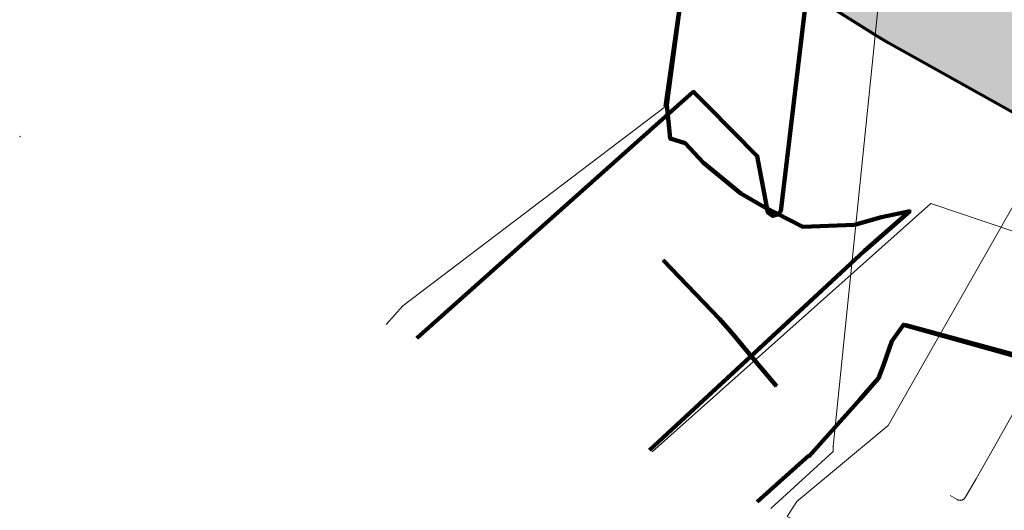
# Model space of a CAD drawing. Header units: metres. Extents: x 90551 to 91648, y 464474 to 467021.
# Tile 5 of 256: x 90766 to 90851, y 464601 to 464644. Entities that reach past the tile are written whole.
import ezdxf
from ezdxf.lldxf.tags import DXFTag

# ---------------------------------------------------------------- set-up
doc = ezdxf.new("R2010")
doc.units = ezdxf.units.M
for name, color, linetype, lineweight in [('B-OI-KL-DATA_BT NEDERLAND NV-G', 90, 'KL-DATA-SO', 18), ('B-OI-KL-DATA_HULPSTUK_KPN BV-S', 90, 'Continuous', 18), ('B-OI-KL-DATA_KABELBED_KPN BV-G', 90, 'Continuous', 100), ('B-OI-KL-DATA_KABELBED_T MOBILE NETHERLANDS BV-G', 90, 'Continuous', 100), ('B-OI-KL-ET_LS_230 V_COMOL 5 VOF-G', 190, 'KL-LS-SO', 18), ('B-OI-KL-GAS_HD_HULPSTUK_LIANDER NV PAC 2AI68G2-S', 30, 'Continuous', 18), ('B-OI-KL-GAS_HD_POLYETHEEN_114_8 BAR_LIANDER NV PAC 2AI68G2-G', 30, 'KL-GAS_HD-SO', 18), ('B-OI-KL-GAS_HD_STAAL_114_LIANDER NV PAC 2AI68G2-G', 30, 'KL-GAS_HD-SO', 18), ('B-OI-OG-INFO_BT NEDERLAND NV-G', 7, 'Continuous', 18), ('B-OI-OG-INFO_COMOL 5 VOF-GV', 7, 'Continuous', 18), ('B-OI-OG-INFO_LIANDER NV PAC 2AI68G2-G', 7, 'Continuous', 18), ('B-OI-OG-INFO_LIANDER NV PAC 2AI68G2-S', 7, 'Continuous', 18), ('B-OI-OG-INFO_T MOBILE NETHERLANDS BV-G', 7, 'Continuous', 18)]:
    doc.layers.add(name, color=color, linetype=linetype, lineweight=lineweight)
for name, color, linetype, lineweight, transparency in [('B-OI-KL-DATA_MANTELBUIS_BT NEDERLAND NV-G', 90, 'Continuous', 100, 0.5), ('B-OI-KL-DATA_MANTELBUIS_HPE_110_KPN BV-G', 90, 'Continuous', 100, 0.5), ('B-OI-KL-DATA_MANTELBUIS_POLYVINYLCHLORIDE PVC_160_KPN BV-G', 90, 'Continuous', 100, 0.5), ('B-OI-KL-DATA_MANTELBUIS_T MOBILE NETHERLANDS BV-G', 90, 'Continuous', 100, 0.5), ('B-OI-KL-OVERIG_MANTELBUIS_OVERIG_COMOL 5 VOF-G', 8, 'Continuous', 100, 0.5)]:
    doc.layers.add(name, color=color, linetype=linetype, lineweight=lineweight, transparency=transparency)
doc.layers.add('B-OI-OG-INFO_EIS VOORZORGSMAATREGEL_DUNEA NV-GV', color=7, linetype='Continuous', lineweight=70, true_color=0xfa194b, transparency=0.8)
doc.layers.add('B-OI-OG-INFO_EIS VOORZORGSMAATREGEL_DUNEA NV-V', color=7, linetype='Continuous', lineweight=18, true_color=0xfa194b, transparency=0.8)
doc.styles.add('NLCS-ISO', font='NLCS-ISO.TTF')
tags = doc.linetypes.add('KL-DATA-SO', pattern='A,4,-1,[101,NLCS.SHX,S=0.5,R=0,X=0,Y=0],-1,4,-1,["D",Standard,S=1,R=0,X=-0.25,Y=-0.5],-1.5', length=12.5).pattern_tags.tags
tags[18] = DXFTag(74, 10)
tags = doc.linetypes.add('KL-GAS_HD-SO', pattern='A,4,-1,[69,NLCS.SHX,S=0.5,R=0,X=0,Y=0],-1,4,-1,["H",Standard,S=1,R=0,X=0,Y=-0.5],-2', length=13).pattern_tags.tags
tags[18] = DXFTag(74, 10)
tags = doc.linetypes.add('KL-LS-SO', pattern='A,4,-1,[103,NLCS.SHX,S=0.75,R=0,X=0,Y=0],-1,4,-1,["L",Standard,S=1,R=0,X=0,Y=-0.5],-2', length=13).pattern_tags.tags
tags[18] = DXFTag(74, 10)

# ---------------------------------------------------------------- blocks, each defined once
blk = doc.blocks.new('SKL-WTB_HULP_OVERIG-SO')
at = {"color": 0, "linetype": 'ByBlock', "lineweight": 18}
for points in [[(-0.14, 0.14), (0.14, -0.14)], [(0.14, 0.14), (-0.14, -0.14)]]:
    blk.add_lwpolyline(points, dxfattribs=at)
at = {"color": 0, "linetype": 'ByBlock', "lineweight": 18, "style": 'NLCS-ISO', "flags": 1}
for tag, p in [('TYPE', (1.5, 0)), ('OMSCHRIJVING', (1.5, -3)), ('LABEL', (1.5, -1.5))]:
    blk.add_attdef(tag, p, '', height=1, dxfattribs=at)
blk = doc.blocks.new('SKL-WTB_HULP_MOF-SO')
at = {"linetype": 'ByBlock', "lineweight": 18}
h = blk.add_hatch(color=0, dxfattribs=at)
h.dxf.hatch_style = 1
h.paths.add_polyline_path([(-0.5625, 0, 1), (0.5625, 0, 1)])
at = {"color": 0, "linetype": 'ByBlock', "lineweight": 18}
blk.add_circle((0, 0), 0.5625, dxfattribs=at)
at = {"color": 0, "linetype": 'ByBlock', "lineweight": 18, "style": 'NLCS-ISO', "flags": 1}
for tag, p in [('TYPE', (1.5, 0)), ('OMSCHRIJVING', (1.5, -3)), ('LABEL', (1.5, -1.5))]:
    blk.add_attdef(tag, p, '', height=1, dxfattribs=at)
blk = doc.blocks.new('SOG-INFO_OVERIG-SO')
at = {"color": 0, "linetype": 'ByBlock', "lineweight": 18}
for points in [[(-0.14, 0.14), (0.14, -0.14)], [(0.14, 0.14), (-0.14, -0.14)]]:
    blk.add_lwpolyline(points, dxfattribs=at)
at = {"color": 0, "linetype": 'ByBlock', "lineweight": 18, "style": 'NLCS-ISO', "flags": 1}
for tag, p in [('TYPE', (1.5, 0)), ('OMSCHRIJVING', (1.5, -3)), ('LABEL', (1.5, -1.5))]:
    blk.add_attdef(tag, p, '', height=1, dxfattribs=at)

msp = doc.modelspace()

# ---------------------------------------------------------------- hatches: boundary and pattern name
at = {"layer": 'B-OI-OG-INFO_EIS VOORZORGSMAATREGEL_DUNEA NV-V'}
msp.add_hatch(color=256, dxfattribs=at).paths.add_polyline_path([(91136.279, 464567.447), (91136.024, 464566.358), (91120.763, 464530.081), (91073.448, 464541.792), (91071.977, 464542.216), (91026.32, 464557.307), (91025.227, 464557.704), (90974.139, 464577.953), (90954.818, 464585.185), (90953.823, 464585.588), (90934.666, 464593.957), (90934.083, 464594.223), (90901.863, 464609.544), (90901.424, 464609.76), (90871.948, 464624.67), (90871.215, 464625.06), (90841.084, 464641.908), (90840.22, 464642.42), (90795.066, 464670.736), (90793.679, 464670.812), (90792.628, 464670.936), (90789.603, 464671.536), (90787.215, 464672.368), (90784.952, 464673.496), (90783.091, 464674.576), (90783.08, 464674.582), (90782.006, 464675.206), (90780.244, 464676.357), (90778.301, 464677.976), (90776.579, 464679.827), (90775.103, 464681.88), (90773.899, 464684.104), (90772.984, 464686.461), (90772.375, 464688.915), (90772.079, 464691.426), (90772.103, 464693.955), (90772.447, 464696.46), (90773.103, 464698.902), (90774.062, 464701.241), (90775.308, 464703.441), (90776.823, 464705.466), (90778.58, 464707.284), (90780.553, 464708.865), (90782.71, 464710.185), (90785.016, 464711.223), (90787.435, 464711.96), (90789.927, 464712.388), (90792.453, 464712.496), (90794.973, 464712.286), (90797.446, 464711.759), (90799.016, 464711.21), (90800.696, 464711.186), (90803.2, 464710.832), (90804.473, 464710.568), (90806.467, 464710.048), (90808.825, 464709.132), (90811.047, 464707.927), (90861.033, 464676.583), (90890.382, 464660.172), (90919.271, 464645.558), (90950.972, 464630.484), (90969.345, 464622.457), (90988.363, 464615.338), (90988.722, 464615.2), (91039.426, 464595.104), (91083.8, 464580.437)])

# ---------------------------------------------------------------- linework, layer by layer
at = {"layer": 'B-OI-KL-DATA_BT NEDERLAND NV-G', "flags": 128}
for points in [[(90840.98, 464859.88), (90847.97, 464856.17), (90839.9, 464842.37), (90815.01, 464800.77), (90800.59, 464777.54), (90798.84, 464775.89), (90791.89, 464772.83), (90789.7, 464771.59), (90787.41, 464769.84), (90784.82, 464766.88), (90785.7, 464767.02), (90819.72, 464744.4), (90825.75, 464735.33), (90831.61, 464728.77), (90833.06, 464727.93), (90833.87, 464729.09), (90834.25, 464729.37), (90834.77, 464729.26), (90835.02, 464728.95), (90821.82, 464636.4), (90799.1, 464619.15), (90797.677, 464617.552)], [(90833.059, 464727.926), (90833.865, 464729.092), (90834.253, 464729.371), (90834.77, 464729.258), (90835.022, 464728.953), (90821.823, 464636.399), (90799.098, 464619.145)]]:
    msp.add_lwpolyline(points, dxfattribs=at)
at = {"layer": 'B-OI-KL-DATA_KABELBED_KPN BV-G', "flags": 128}
for points in [[(90842.958, 464627.35), (90840.512, 464626.82), (90838.164, 464626.174), (90833.713, 464625.978), (90830.341, 464627.717), (90828.333, 464628.87), (90825.125, 464631.521), (90823.52, 464633.231), (90822.243, 464633.625), (90821.945, 464636.536), (90824.567, 464656.305), (90827.286, 464674.894), (90829.226, 464689.716), (90831.849, 464708.89), (90834.01, 464725.086), (90834.404, 464726.691)], [(90864.463, 464634.783), (90863.886, 464632.203), (90860.553, 464625.411), (90855.711, 464616.074), (90854.991, 464615.104), (90854.049, 464614.249), (90842.416, 464617.525), (90841.407, 464616.103), (90840.687, 464614.028), (90840.245, 464612.904), (90839.245, 464611.738)], [(90842.958, 464627.35), (90839.043, 464623.899), (90829.237, 464614.815), (90820.448, 464606.672)], [(90820.449, 464606.672), (90839.043, 464623.899)], [(90826.498, 464618.016), (90821.634, 464623.09)], [(90831.423, 464612.197), (90829.237, 464614.815), (90827.562, 464616.821), (90826.498, 464618.016)], [(90854.06, 464614.359), (90842.61, 464617.47)], [(90839.245, 464611.738), (90838.679, 464611.079)], [(90838.677, 464611.077), (90834.224, 464606.131)], [(90834.228, 464606.204), (90829.77, 464602.207)]]:
    msp.add_lwpolyline(points, dxfattribs=at)
at = {"layer": 'B-OI-KL-DATA_KABELBED_T MOBILE NETHERLANDS BV-G', "flags": 128}
msp.add_lwpolyline([(90800.317, 464616.344), (90824.234, 464637.649), (90824.291, 464637.64), (90825.502, 464636.419), (90829.768, 464632.103), (90830.686, 464627.215), (90831.096, 464626.935), (90831.504, 464627.048), (90831.79, 464627.347), (90842.975, 464720.879), (90843.342, 464723.948), (90843.279, 464724.201), (90843.188, 464724.395), (90843.051, 464724.583), (90842.832, 464724.776), (90842.543, 464724.92), (90842.185, 464724.983), (90841.841, 464724.939), (90841.507, 464724.787), (90839.574, 464723.778), (90838.275, 464724.529)], dxfattribs=at)
at = {"layer": 'B-OI-KL-DATA_MANTELBUIS_BT NEDERLAND NV-G', "flags": 128}
msp.add_lwpolyline([(90835.02, 464728.95), (90834.204, 464723.123), (90834.208, 464723.145), (90834.114, 464722.478), (90821.823, 464636.399)], dxfattribs=at)
at = {"layer": 'B-OI-KL-DATA_MANTELBUIS_HPE_110_KPN BV-G', "flags": 128}
msp.add_lwpolyline([(90854.06, 464614.359), (90842.61, 464617.47)], dxfattribs=at)
at = {"layer": 'B-OI-KL-DATA_MANTELBUIS_POLYVINYLCHLORIDE PVC_160_KPN BV-G', "flags": 128}
msp.add_lwpolyline([(90820.449, 464606.672), (90839.043, 464623.899)], dxfattribs=at)
at = {"layer": 'B-OI-KL-DATA_MANTELBUIS_T MOBILE NETHERLANDS BV-G', "flags": 128}
msp.add_lwpolyline([(90842.975, 464720.879), (90831.79, 464627.347)], dxfattribs=at)
at = {"layer": 'B-OI-KL-ET_LS_230 V_COMOL 5 VOF-G', "flags": 128}
for points in [[(90865.559, 464643.545), (90865.306, 464638.977), (90864.364, 464632.141), (90859.101, 464622.682), (90850.925, 464608.122), (90848.71, 464604.196), (90847.742, 464602.576)], [(90847.057, 464602.403), (90846.447, 464602.766)], [(90847.742, 464602.576), (90847.718, 464602.54), (90847.691, 464602.506), (90847.661, 464602.474), (90847.628, 464602.445), (90847.593, 464602.419), (90847.556, 464602.396), (90847.517, 464602.376), (90847.477, 464602.36), (90847.435, 464602.348), (90847.392, 464602.339), (90847.349, 464602.334), (90847.306, 464602.333), (90847.262, 464602.335), (90847.219, 464602.341), (90847.176, 464602.351), (90847.135, 464602.365), (90847.095, 464602.382), (90847.057, 464602.403)]]:
    msp.add_lwpolyline(points, dxfattribs=at)
at = {"layer": 'B-OI-KL-GAS_HD_POLYETHEEN_114_8 BAR_LIANDER NV PAC 2AI68G2-G', "flags": 128}
for points in [[(90848.316, 464724.368), (90836.335, 464606.977)], [(90836.335, 464606.977), (90836.33, 464606.57), (90830.946, 464601.619)]]:
    msp.add_lwpolyline(points, dxfattribs=at)
at = {"layer": 'B-OI-KL-GAS_HD_STAAL_114_LIANDER NV PAC 2AI68G2-G', "flags": 128}
msp.add_lwpolyline([(90820.676, 464606.538), (90844.785, 464628.006), (90859.746, 464622.963)], dxfattribs=at)
at = {"layer": 'B-OI-KL-OVERIG_MANTELBUIS_OVERIG_COMOL 5 VOF-G', "flags": 128}
for points in [[(90835.022, 464728.953), (90821.823, 464636.399)], [(90842.975, 464720.88), (90831.79, 464627.348)]]:
    msp.add_lwpolyline(points, dxfattribs=at)
at = {"layer": 'B-OI-OG-INFO_BT NEDERLAND NV-G', "flags": 128}
msp.add_lwpolyline([(90835.02, 464728.95), (90834.204, 464723.123), (90834.208, 464723.145), (90834.114, 464722.478), (90821.823, 464636.399)], dxfattribs=at)
msp.add_lwpolyline([(90835.02, 464728.95), (90834.204, 464723.123), (90834.208, 464723.145), (90834.114, 464722.478), (90821.823, 464636.399)], dxfattribs=at)
at = {"layer": 'B-OI-OG-INFO_COMOL 5 VOF-GV', "flags": 128}
msp.add_lwpolyline([(91097.212, 464474.097), (90832.344, 464600.949), (90833.2, 464602.232), (90841.075, 464608.797), (90857.821, 464638.185)], dxfattribs=at)
at = {"layer": 'B-OI-OG-INFO_EIS VOORZORGSMAATREGEL_DUNEA NV-GV', "flags": 128}
msp.add_lwpolyline([(90871.215, 464625.06), (90841.084, 464641.908), (90840.22, 464642.42), (90795.066, 464670.736)], dxfattribs=at)
at = {"layer": 'B-OI-OG-INFO_LIANDER NV PAC 2AI68G2-G', "flags": 128}
msp.add_lwpolyline([(90848.316, 464724.368), (90836.335, 464606.977)], dxfattribs=at)
at = {"layer": 'B-OI-OG-INFO_T MOBILE NETHERLANDS BV-G', "flags": 128}
msp.add_lwpolyline([(90842.975, 464720.879), (90831.79, 464627.347)], dxfattribs=at)

# ---------------------------------------------------------------- block references
at = {"layer": 'B-OI-KL-DATA_HULPSTUK_KPN BV-S', "xscale": 0.2, "yscale": 0.2, "zscale": 0.2}
for name, p in [('SKL-WTB_HULP_MOF-SO', (90842.958, 464627.35)), ('SKL-WTB_HULP_MOF-SO', (90842.958, 464627.35)), ('SKL-WTB_HULP_OVERIG-SO', (90842.958, 464627.35)), ('SKL-WTB_HULP_OVERIG-SO', (90842.958, 464627.35)), ('SKL-WTB_HULP_OVERIG-SO', (90821.634, 464623.091)), ('SKL-WTB_HULP_MOF-SO', (90826.498, 464618.016)), ('SKL-WTB_HULP_OVERIG-SO', (90826.498, 464618.016)), ('SKL-WTB_HULP_OVERIG-SO', (90826.498, 464618.016)), ('SKL-WTB_HULP_OVERIG-SO', (90831.423, 464612.197)), ('SKL-WTB_HULP_MOF-SO', (90839.245, 464611.738)), ('SKL-WTB_HULP_OVERIG-SO', (90839.245, 464611.738)), ('SKL-WTB_HULP_OVERIG-SO', (90839.245, 464611.738)), ('SKL-WTB_HULP_OVERIG-SO', (90838.677, 464611.077)), ('SKL-WTB_HULP_OVERIG-SO', (90838.679, 464611.079)), ('SKL-WTB_HULP_OVERIG-SO', (90834.223, 464606.131)), ('SKL-WTB_HULP_OVERIG-SO', (90834.228, 464606.204))]:
    msp.add_blockref(name, p, dxfattribs=at)
at = {"layer": 'B-OI-KL-GAS_HD_HULPSTUK_LIANDER NV PAC 2AI68G2-S', "xscale": 0.2, "yscale": 0.2, "zscale": 0.2}
msp.add_blockref('SKL-WTB_HULP_OVERIG-SO', (90836.335, 464606.977), dxfattribs=at)
at = {"layer": 'B-OI-OG-INFO_LIANDER NV PAC 2AI68G2-S', "xscale": 0.2, "yscale": 0.2, "zscale": 0.2}
msp.add_blockref('SOG-INFO_OVERIG-SO', (90766, 464633.8), dxfattribs=at)
msp.add_blockref('SOG-INFO_OVERIG-SO', (90766, 464633.8), dxfattribs=at)
msp.add_blockref('SOG-INFO_OVERIG-SO', (90766, 464633.8), dxfattribs=at)
msp.add_blockref('SOG-INFO_OVERIG-SO', (90766, 464633.8), dxfattribs=at)
msp.add_blockref('SOG-INFO_OVERIG-SO', (90766, 464633.8), dxfattribs=at)
msp.add_blockref('SOG-INFO_OVERIG-SO', (90766, 464633.8), dxfattribs=at)
msp.add_blockref('SOG-INFO_OVERIG-SO', (90766, 464633.8), dxfattribs=at)
msp.add_blockref('SOG-INFO_OVERIG-SO', (90766, 464633.8), dxfattribs=at)
msp.add_blockref('SOG-INFO_OVERIG-SO', (90766, 464633.8), dxfattribs=at)
msp.add_blockref('SOG-INFO_OVERIG-SO', (90766, 464633.8), dxfattribs=at)
msp.add_blockref('SOG-INFO_OVERIG-SO', (90766, 464633.8), dxfattribs=at)
msp.add_blockref('SOG-INFO_OVERIG-SO', (90766, 464633.8), dxfattribs=at)
msp.add_blockref('SOG-INFO_OVERIG-SO', (90766, 464633.8), dxfattribs=at)
msp.add_blockref('SOG-INFO_OVERIG-SO', (90766, 464633.8), dxfattribs=at)
msp.add_blockref('SOG-INFO_OVERIG-SO', (90766, 464633.8), dxfattribs=at)
msp.add_blockref('SOG-INFO_OVERIG-SO', (90766, 464633.8), dxfattribs=at)
msp.add_blockref('SOG-INFO_OVERIG-SO', (90766, 464633.8), dxfattribs=at)
msp.add_blockref('SOG-INFO_OVERIG-SO', (90766, 464633.8), dxfattribs=at)
msp.add_blockref('SOG-INFO_OVERIG-SO', (90766, 464633.8), dxfattribs=at)
msp.add_blockref('SOG-INFO_OVERIG-SO', (90766, 464633.8), dxfattribs=at)
msp.add_blockref('SOG-INFO_OVERIG-SO', (90766, 464633.8), dxfattribs=at)
msp.add_blockref('SOG-INFO_OVERIG-SO', (90766, 464633.8), dxfattribs=at)
msp.add_blockref('SOG-INFO_OVERIG-SO', (90766, 464633.8), dxfattribs=at)
msp.add_blockref('SOG-INFO_OVERIG-SO', (90766, 464633.8), dxfattribs=at)
msp.add_blockref('SOG-INFO_OVERIG-SO', (90766, 464633.8), dxfattribs=at)
msp.add_blockref('SOG-INFO_OVERIG-SO', (90766, 464633.8), dxfattribs=at)
msp.add_blockref('SOG-INFO_OVERIG-SO', (90766, 464633.8), dxfattribs=at)
msp.add_blockref('SOG-INFO_OVERIG-SO', (90766, 464633.8), dxfattribs=at)
msp.add_blockref('SOG-INFO_OVERIG-SO', (90766, 464633.8), dxfattribs=at)
msp.add_blockref('SOG-INFO_OVERIG-SO', (90766, 464633.8), dxfattribs=at)
msp.add_blockref('SOG-INFO_OVERIG-SO', (90766, 464633.8), dxfattribs=at)
msp.add_blockref('SOG-INFO_OVERIG-SO', (90766, 464633.8), dxfattribs=at)
msp.add_blockref('SOG-INFO_OVERIG-SO', (90766, 464633.8), dxfattribs=at)
msp.add_blockref('SOG-INFO_OVERIG-SO', (90766, 464633.8), dxfattribs=at)
msp.add_blockref('SOG-INFO_OVERIG-SO', (90766, 464633.8), dxfattribs=at)
msp.add_blockref('SOG-INFO_OVERIG-SO', (90766, 464633.8), dxfattribs=at)
msp.add_blockref('SOG-INFO_OVERIG-SO', (90766, 464633.8), dxfattribs=at)
msp.add_blockref('SOG-INFO_OVERIG-SO', (90766, 464633.8), dxfattribs=at)
msp.add_blockref('SOG-INFO_OVERIG-SO', (90766, 464633.8), dxfattribs=at)
msp.add_blockref('SOG-INFO_OVERIG-SO', (90766, 464633.8), dxfattribs=at)
msp.add_blockref('SOG-INFO_OVERIG-SO', (90766, 464633.8), dxfattribs=at)
msp.add_blockref('SOG-INFO_OVERIG-SO', (90766, 464633.8), dxfattribs=at)
msp.add_blockref('SOG-INFO_OVERIG-SO', (90766, 464633.8), dxfattribs=at)
msp.add_blockref('SOG-INFO_OVERIG-SO', (90766, 464633.8), dxfattribs=at)
msp.add_blockref('SOG-INFO_OVERIG-SO', (90766, 464633.8), dxfattribs=at)

doc.saveas('drawing.dxf')
